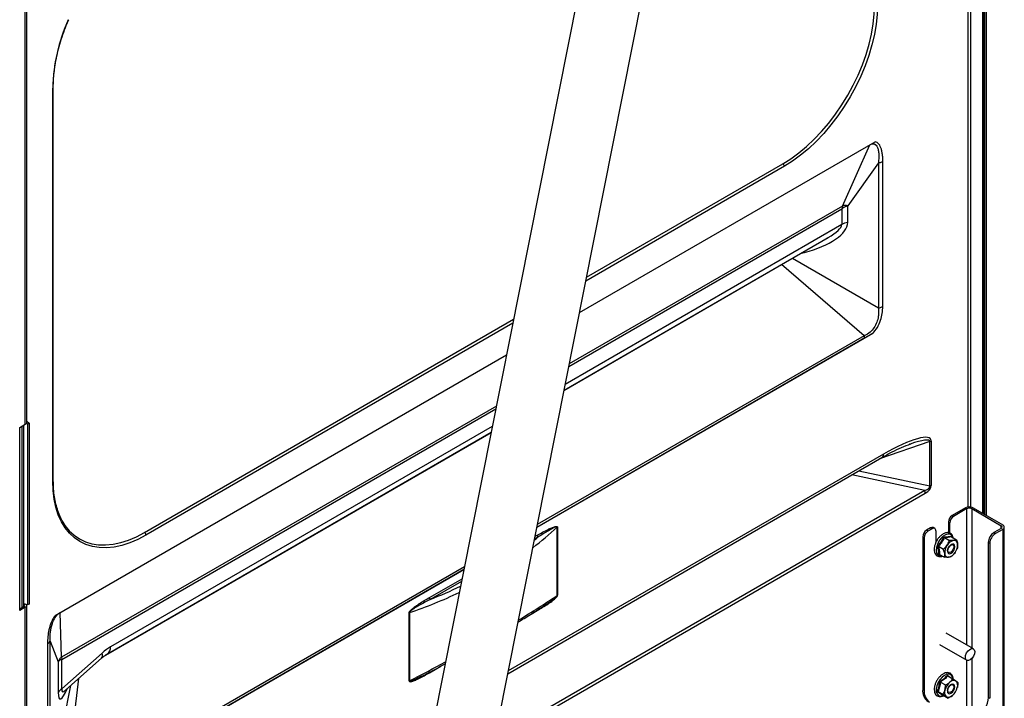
# Model space of a CAD drawing. Header units: millimetres. Extents: x 0 to 420, y 0 to 297.
# Tile 69 of 78: x 162 to 199, y 121 to 147. Entities that reach past the tile are written whole.
import ezdxf

# ---------------------------------------------------------------- set-up
doc = ezdxf.new("R2010")
doc.units = ezdxf.units.MM

msp = doc.modelspace()

# ---------------------------------------------------------------- linework, layer by layer
at = {"color": 8, "linetype": 'Continuous', "lineweight": 25}
for p, q in [((197.918, 128.335), (197.918, 172.696)), ((197.805, 172.173), (197.805, 128.336)), ((162.054, 131.472), (162.054, 150.796)), ((190.847, 141.251), (183.311, 136.9)), ((193.051, 139.743), (182.686, 133.759)), ((182.666, 133.658), (193.02, 139.635)), ((193.02, 139.04), (182.532, 132.985)), ((191.483, 137.956), (191.606, 137.987)), ((191.606, 137.987), (191.601, 138.024)), ((182.487, 132.756), (190.743, 137.523)), ((191.155, 137.767), (194.411, 135.883)), ((180.546, 135.305), (166.629, 127.27)), ((193.876, 134.826), (181.475, 127.667)), ((179.922, 132.163), (163.428, 122.642)), ((163.438, 122.558), (179.902, 132.062)), ((161.934, 124.527), (161.934, 131.403)), ((165.091, 122.714), (179.723, 131.161)), ((179.768, 131.39), (165.29, 123.032)), ((196.359, 130.816), (194.452, 130.156)), ((194.601, 130.337), (180.373, 122.123)), ((193.67, 129.705), (196.359, 129.131)), ((196.174, 128.964), (193.409, 129.554)), ((179.835, 119.418), (196.191, 128.861)), ((196.174, 128.964), (179.861, 119.546)), ((197.77, 123.098), (197.77, 128.272)), ((197.954, 128.272), (197.954, 122.992)), ((199.071, 127.521), (199.071, 127.627)), ((199.127, 127.488), (199.127, 115.861)), ((181.5, 127.189), (181.364, 127.111)), ((181.384, 127.212), (181.472, 127.262)), ((178.711, 126.071), (163.545, 117.317)), ((177.383, 124.902), (178.62, 125.616)), ((178.6, 125.515), (177.412, 124.829)), ((161.997, 124.662), (161.997, 124.564)), ((181.239, 124.276), (181.472, 124.41)), ((197.77, 119.504), (197.77, 122.521)), ((197.954, 122.586), (197.954, 119.822)), ((177.383, 122.05), (177.817, 122.301)), ((163.545, 117.317), (164.083, 121.836)), ((163.774, 121.562), (162.994, 117.746))]:
    msp.add_line(p, q, dxfattribs=at)
at = {"color": 7, "linetype": 'Continuous', "lineweight": 25}
for p, q in [((198.371, 128.096), (198.371, 171.912)), ((198.428, 128.064), (198.428, 171.944)), ((198.452, 128.049), (198.452, 171.971)), ((198.509, 128.017), (198.509, 172.004)), ((186.224, 163.862), (174.65, 105.647)), ((177.004, 105.179), (188.577, 163.394)), ((162.113, 131.554), (162.113, 150.881)), ((163.093, 129.312), (163.093, 144.214)), ((163.117, 129.345), (163.117, 144.246)), ((183.073, 135.706), (194.286, 142.179)), ((193.051, 139.743), (194.083, 142.062)), ((183.34, 137.048), (190.791, 141.349)), ((194.411, 141.381), (193.253, 139.754)), ((194.411, 141.381), (194.411, 135.883)), ((194.581, 135.94), (194.581, 141.438)), ((193.051, 139.743), (193.02, 139.635)), ((193.253, 139.117), (193.253, 139.754)), ((193.02, 139.635), (193.02, 139.04)), ((182.488, 132.764), (192.505, 138.546)), ((193.876, 134.826), (190.743, 137.523)), ((166.572, 127.368), (180.576, 135.452)), ((194.199, 134.91), (181.452, 127.552)), ((193.898, 134.743), (181.454, 127.56)), ((163.19, 124.227), (180.309, 134.11)), ((161.842, 131.35), (162.054, 131.472)), ((162.1, 131.514), (162.139, 131.48)), ((162.113, 131.585), (162.195, 131.513)), ((162.195, 131.513), (162.139, 131.48)), ((162.139, 131.48), (162.139, 124.621)), ((162.195, 131.513), (162.195, 124.654)), ((161.842, 124.409), (161.842, 131.35)), ((161.995, 124.563), (161.995, 131.438)), ((165.17, 122.766), (179.724, 131.168)), ((196.359, 129.131), (196.359, 130.816)), ((196.417, 130.842), (196.417, 129.156)), ((180.352, 122.016), (194.543, 130.209)), ((197.713, 128.305), (197.208, 128.013)), ((197.77, 128.272), (197.264, 127.98)), ((197.954, 128.272), (199.071, 127.627)), ((198.01, 128.305), (199.127, 127.66)), ((197.066, 127.768), (197.123, 127.735)), ((197.066, 127.768), (197.066, 127.356)), ((197.123, 127.341), (197.123, 127.735)), ((197.264, 127.98), (197.208, 128.013)), ((182.23, 124.981), (182.23, 127.566)), ((182.238, 127.571), (182.238, 124.986)), ((196.394, 127.543), (196.235, 127.451)), ((196.292, 127.419), (196.235, 127.451)), ((196.451, 127.511), (196.292, 127.419)), ((196.394, 127.543), (196.451, 127.511)), ((196.551, 127.52), (196.494, 127.553)), ((196.592, 127.429), (196.592, 126.985)), ((199.071, 127.521), (198.795, 127.362)), ((198.852, 127.329), (198.795, 127.362)), ((199.127, 127.488), (198.852, 127.329)), ((199.189, 115.896), (199.189, 127.574)), ((196.094, 127.206), (196.15, 127.174)), ((196.094, 127.206), (196.094, 121.421)), ((196.15, 127.174), (196.15, 121.388)), ((196.918, 127.178), (197.106, 127.069)), ((197.175, 127.231), (197.183, 127.199)), ((197.182, 127.204), (197.37, 127.095)), ((198.583, 126.994), (198.639, 126.961)), ((198.583, 121.115), (198.583, 126.994)), ((196.691, 126.846), (196.88, 126.737)), ((197.408, 126.79), (197.39, 126.75)), ((197.39, 126.738), (197.394, 126.748)), ((198.639, 126.961), (198.639, 121.082)), ((196.737, 126.535), (196.699, 126.534)), ((196.729, 126.54), (196.917, 126.431)), ((178.688, 125.956), (163.278, 117.06)), ((178.689, 125.964), (163.567, 117.234)), ((161.842, 124.474), (161.997, 124.564)), ((162.054, 124.531), (161.842, 124.409)), ((162.139, 124.621), (161.997, 124.662)), ((162.054, 112.28), (162.054, 124.531)), ((162.113, 112.302), (162.113, 124.613)), ((162.195, 124.654), (162.139, 124.621)), ((181.87, 124.679), (181.852, 124.668)), ((163.428, 122.642), (163.378, 124.336)), ((176.617, 121.741), (176.617, 124.326)), ((176.626, 124.331), (176.626, 121.746)), ((198.015, 122.956), (196.982, 123.552)), ((162.895, 123.146), (162.895, 117.648)), ((162.994, 123.244), (163.304, 122.465)), ((162.994, 117.746), (162.994, 123.244)), ((196.733, 123.119), (197.765, 122.523)), ((163.428, 122.642), (163.438, 122.558)), ((164.97, 122.798), (163.438, 121.439)), ((163.438, 121.439), (163.438, 122.558)), ((163.589, 121.399), (164.945, 122.6)), ((163.304, 122.465), (163.304, 121.305)), ((177.11, 121.928), (177.078, 121.91)), ((197.044, 121.929), (197.232, 121.821)), ((163.59, 121.4), (163.59, 121.399)), ((196.094, 121.421), (196.15, 121.388)), ((196.764, 121.7), (196.953, 121.591)), ((196.676, 121.335), (196.864, 121.226)), ((196.858, 121.201), (196.844, 121.192)), ((196.867, 121.2), (197.056, 121.091)), ((197.286, 121.251), (197.289, 121.255)), ((198.583, 121.115), (198.639, 121.082))]:
    msp.add_line(p, q, dxfattribs=at)
at = {"color": 7, "linetype": 'Continuous', "lineweight": 25, "flags": 128}
for points in [[(190.791, 141.349), (191.094, 141.54), (191.395, 141.759), (191.691, 142.006), (191.981, 142.278), (192.261, 142.574), (192.53, 142.892), (192.786, 143.228), (193.027, 143.58), (193.251, 143.946), (193.456, 144.323), (193.641, 144.707), (193.804, 145.097), (193.944, 145.489), (194.06, 145.88), (194.151, 146.267), (194.217, 146.647), (194.257, 147.017), (194.27, 147.375)], [(194.383, 147.375), (194.369, 147.011), (194.329, 146.635), (194.262, 146.249), (194.17, 145.856), (194.052, 145.458), (193.909, 145.06), (193.744, 144.664), (193.556, 144.273), (193.347, 143.89), (193.12, 143.518), (192.875, 143.16), (192.615, 142.819), (192.342, 142.496), (192.057, 142.196), (191.762, 141.919), (191.461, 141.668), (191.156, 141.445), (190.847, 141.251)], [(166.629, 127.27), (166.321, 127.108), (166.015, 126.978), (165.714, 126.881), (165.42, 126.818), (165.135, 126.79), (164.861, 126.797), (164.601, 126.838), (164.356, 126.913), (164.129, 127.023), (163.921, 127.165), (163.733, 127.339), (163.567, 127.544), (163.425, 127.778), (163.307, 128.039), (163.214, 128.325), (163.147, 128.634), (163.107, 128.964), (163.093, 129.312)], [(163.483, 127.755), (163.56, 127.638), (163.723, 127.436), (163.907, 127.265), (164.112, 127.125), (164.336, 127.017), (164.577, 126.943), (164.833, 126.902), (165.102, 126.896), (165.383, 126.924), (165.672, 126.985), (165.968, 127.081), (166.269, 127.208), (166.572, 127.368)], [(197.226, 126.929), (197.172, 126.91), (197.118, 126.867), (197.072, 126.805), (197.041, 126.734), (197.031, 126.665), (197.042, 126.609), (197.072, 126.574), (197.118, 126.565), (197.172, 126.584), (197.226, 126.628), (197.272, 126.689), (197.303, 126.76), (197.314, 126.829), (197.303, 126.885), (197.272, 126.92), (197.226, 126.929)], [(197.199, 126.907), (197.237, 126.9), (197.263, 126.871), (197.272, 126.825), (197.263, 126.768), (197.237, 126.71), (197.2, 126.658), (197.155, 126.622), (197.11, 126.607), (197.072, 126.614), (197.047, 126.643), (197.038, 126.69), (197.047, 126.746), (197.072, 126.805), (197.11, 126.856), (197.155, 126.892), (197.199, 126.907)], [(197.772, 122.52), (197.731, 122.559), (197.714, 122.626), (197.723, 122.711), (197.758, 122.8), (197.813, 122.879), (197.88, 122.938), (197.949, 122.966), (198.008, 122.96), (198.049, 122.92), (198.067, 122.853), (198.057, 122.769), (198.022, 122.68), (197.967, 122.6), (197.9, 122.542), (197.832, 122.513), (197.772, 122.52)], [(197.277, 121.609), (197.233, 121.622), (197.18, 121.607), (197.125, 121.566), (197.078, 121.506), (197.045, 121.436), (197.031, 121.367), (197.039, 121.308), (197.067, 121.27), (197.111, 121.257), (197.165, 121.272), (197.219, 121.313), (197.267, 121.373), (197.3, 121.443), (197.313, 121.513), (197.305, 121.571), (197.277, 121.609)], [(197.242, 121.59), (197.265, 121.558), (197.271, 121.51), (197.26, 121.452), (197.233, 121.394), (197.194, 121.345), (197.149, 121.311), (197.105, 121.299), (197.068, 121.309), (197.045, 121.341), (197.038, 121.389), (197.05, 121.447), (197.077, 121.505), (197.116, 121.554), (197.161, 121.588), (197.205, 121.6), (197.242, 121.59)]]:
    msp.add_lwpolyline(points, dxfattribs=at)
at = {"color": 8, "linetype": 'Continuous', "lineweight": 25, "flags": 128}
for points in [[(197.052, 127.306), (196.963, 127.281), (196.87, 127.223), (196.783, 127.139), (196.707, 127.034), (196.649, 126.918), (196.614, 126.799), (196.604, 126.687), (196.62, 126.591), (196.662, 126.52), (196.725, 126.478), (196.804, 126.47), (196.84, 126.476)], [(197.169, 121.97), (197.099, 121.998), (197.014, 121.991), (196.922, 121.952), (196.831, 121.882), (196.748, 121.788), (196.679, 121.677), (196.63, 121.558), (196.606, 121.441), (196.608, 121.335), (196.636, 121.249), (196.687, 121.19), (196.758, 121.163), (196.843, 121.169), (196.891, 121.186)]]:
    msp.add_lwpolyline(points, dxfattribs=at)
at = {"color": 8, "linetype": 'Continuous', "lineweight": 25}
for centre, radius, start, end in [((169.899, 144.035), 6.808, 155.9531, 178.4935), ((163.078, 144.25), 0.0394, 293.6942, 355.0099), ((194.467, 130.32), 0.135, 304.2675, 7.0446), ((163.077, 129.349), 0.0402, 294.3747, 354.3052), ((197.07, 127.132), 0.175, 12.723, 95.7818), ((165.007, 123), 0.285, 304.7131, 6.334), ((164.801, 122.719), 0.187, 320.5485, 24.8187), ((197.019, 121.793), 0.232, 3.4917, 49.6348)]:
    msp.add_arc(centre, radius, start, end, dxfattribs=at)
at = {"color": 7, "linetype": 'Continuous', "lineweight": 25}
for centre, radius, start, end in [((190.725, 141.246), 0.123, 2.6055, 57.3945), ((194.342, 141.871), 0.495, 277.9773, 298.8888), ((193.347, 138.447), 0.677, 97.9773, 118.8888), ((194.342, 136.373), 0.495, 277.9773, 298.8888), ((193.37, 134.653), 0.535, 9.7366, 18.9103), ((162.012, 131.564), 0.101, 294.3747, 354.3052), ((196.26, 131.116), 0.316, 288.1325, 299.6512), ((195.845, 128.856), 0.346, 0.7793, 18.1494), ((196.26, 129.431), 0.316, 288.1325, 299.6512), ((197.862, 128.018), 0.323, 62.6097, 117.3903), ((197.862, 128.094), 0.2, 62.6097, 117.3903), ((197.373, 127.754), 0.307, 122.6055, 177.3945), ((197.43, 127.721), 0.307, 122.6055, 177.3945), ((166.506, 127.265), 0.123, 2.6055, 57.3945), ((182.271, 127.513), 0.0671, 119.8403, 127.9262), ((196.401, 127.192), 0.307, 122.6055, 177.3945), ((196.457, 127.16), 0.307, 122.6055, 177.3945), ((196.453, 127.461), 0.101, 65.6929, 125.6176), ((196.506, 127.443), 0.0873, 350.786, 129.2033), ((199.043, 126.973), 0.461, 122.6055, 177.3945), ((199.051, 127.574), 0.0568, 290.7834, 69.2166), ((199.095, 127.574), 0.0917, 290.7834, 69.2166), ((181.595, 127.268), 0.123, 182.6393, 219.7721), ((197.35, 126.695), 0.38, 102.5881, 149.6989), ((197.279, 126.927), 0.139, 359.5254, 94.9481), ((199.1, 126.941), 0.461, 122.6055, 177.3945), ((197.42, 126.595), 0.494, 143.8064, 183.1595), ((196.995, 126.799), 0.38, 282.5881, 329.6989), ((196.925, 126.899), 0.494, 323.8064, 3.1595), ((197.066, 126.567), 0.139, 179.5254, 274.9481), ((177.506, 124.907), 0.123, 182.6393, 219.7721), ((182.271, 124.928), 0.0671, 119.8403, 127.9262), ((161.979, 124.613), 0.0524, 290.7834, 69.2166), ((162.018, 124.618), 0.0933, 292.6851, 7.3136), ((176.659, 124.253), 0.084, 112.9147, 119.8719), ((162.787, 123.352), 0.233, 297.6449, 332.3489), ((197.27, 121.556), 0.2, 64.6034, 138.2224), ((163.586, 121.157), 0.319, 117.6449, 152.3489), ((176.659, 121.668), 0.084, 112.9147, 119.8719), ((196.594, 121.371), 0.503, 174.3796, 234.302), ((196.651, 121.339), 0.503, 174.3796, 234.302), ((197.155, 121.307), 0.234, 158.6553, 224.5992), ((197.493, 121.254), 0.573, 130.5009, 166.0216), ((196.851, 121.626), 0.573, 310.5009, 346.0216), ((197.189, 121.572), 0.234, 338.6553, 44.5992), ((197.074, 121.323), 0.2, 244.6034, 318.2224), ((197.718, 121.145), 0.866, 328.8563, 358.0435)]:
    msp.add_arc(centre, radius, start, end, dxfattribs=at)
for centre, major_axis, ratio, start_param, end_param in [((191.128, 138.789), (2.119, 0.397), 0.410779, 4.862542, 6.206445), ((191.262, 138.499), (1.752, 0.577), 0.244672, 5.384185, 5.417244), ((194.504, 129.709), (1.895, 1.2), 0.21733, 6.146351, 7.666573), ((194.306, 129.823), (2.048, 1.014), 0.134618, 0.813354, 0.834953), ((194.306, 129.404), (2.055, -0.309), 0.193032, 5.880906, 6.371438), ((194.504, 129.289), (1.912, -0.151), 0.343615, 5.8198, 6.310332), ((165.153, 122.115), (0.806, 0.989), 0.474988, 0.895917, 1.24064)]:
    msp.add_ellipse(centre, major_axis=major_axis, ratio=ratio, start_param=start_param, end_param=end_param, dxfattribs=at)
at = {"color": 8, "linetype": 'Continuous', "lineweight": 25}
for centre, major_axis, ratio, start_param, end_param in [((191.262, 138.499), (1.752, 0.577), 0.244672, 5.417244, 6.202723), ((194.306, 129.823), (2.048, 1.014), 0.134618, 6.215019, 7.09654), ((160.972, 148.814), (22.31, -20.199), 0.698807, 6.155402, 6.21256), ((161.043, 148.915), (22.085, -20.198), 0.697875, 6.167761, 6.176436), ((161.043, 148.915), (22.085, -20.198), 0.697875, 5.955292, 6.013014), ((160.972, 148.814), (22.31, -20.199), 0.698807, 5.911219, 6.003413), ((160.972, 121.806), (26.322, 9.209), 0.220894, 5.482303, 5.571326), ((160.972, 121.806), (26.322, 9.209), 0.220894, 5.269985, 5.335959), ((163.873, 122.948), (0.506, 1.887), 0.138718, 2.663888, 3.837111), ((164.375, 122.871), (0.922, 1.538), 0.125104, 2.834651, 3.519433)]:
    msp.add_ellipse(centre, major_axis=major_axis, ratio=ratio, start_param=start_param, end_param=end_param, dxfattribs=at)
at = {"color": 7, "linetype": 'Continuous', "lineweight": 25}
for points, knots in [([(163.117, 144.246), (163.117, 144.303), (163.119, 144.466), (163.139, 144.746), (163.183, 145.089), (163.25, 145.439), (163.337, 145.795), (163.446, 146.154), (163.566, 146.493), (163.658, 146.711), (163.7, 146.81)], [0, 0, 0, 0, 0.071347, 0.207223, 0.343157, 0.479127, 0.615139, 0.75119, 0.887277, 1, 1, 1, 1]), ([(194.083, 142.062), (194.103, 142.073), (194.143, 142.095), (194.201, 142.107), (194.244, 142.103), (194.275, 142.091), (194.315, 142.068), (194.351, 142.024), (194.381, 141.96), (194.408, 141.875), (194.427, 141.749), (194.43, 141.574), (194.417, 141.447), (194.411, 141.381)], [0, 0, 0, 0, 0.0620227, 0.1232077, 0.1857898, 0.2182945, 0.2518825, 0.3656975, 0.430816, 0.501699, 0.6591989, 0.8222723, 1, 1, 1, 1]), ([(194.581, 141.438), (194.58, 141.497), (194.578, 141.612), (194.559, 141.768), (194.529, 141.899), (194.489, 142.005), (194.437, 142.089), (194.373, 142.154), (194.315, 142.171), (194.286, 142.179)], [0, 0, 0, 0, 0.178432, 0.3444, 0.499473, 0.629929, 0.749794, 0.880433, 1, 1, 1, 1]), ([(193.253, 139.754), (193.21, 139.739), (193.123, 139.709), (193.054, 139.66), (193.02, 139.635)], [0, 0, 0, 0, 0.4994066, 1, 1, 1, 1]), ([(193.253, 139.754), (193.217, 139.762), (193.145, 139.779), (193.083, 139.755), (193.051, 139.743)], [0, 0, 0, 0, 0.500528, 1, 1, 1, 1]), ([(194.411, 135.883), (194.411, 135.883), (194.417, 135.832), (194.424, 135.726), (194.412, 135.545), (194.363, 135.339), (194.254, 135.125), (194.091, 134.947), (193.959, 134.864), (193.886, 134.83), (193.876, 134.826), (193.876, 134.826)], [0, 0, 0, 0, 0.000004, 0.138464, 0.276613, 0.44666, 0.614826, 0.783159, 0.972914, 0.999996, 1, 1, 1, 1]), ([(194.199, 134.91), (194.26, 134.985), (194.385, 135.137), (194.503, 135.411), (194.571, 135.685), (194.578, 135.852), (194.581, 135.94)], [0, 0, 0, 0, 0.247084, 0.499643, 0.736142, 1, 1, 1, 1]), ([(194.199, 134.91), (194.129, 134.872), (194.027, 134.817), (193.928, 134.761), (193.898, 134.743)], [0, 0, 0, 0, 0.692909, 1, 1, 1, 1]), ([(194.543, 130.209), (194.673, 130.282), (194.921, 130.42), (195.285, 130.597), (195.526, 130.687), (195.644, 130.731)], [0, 0, 0, 0, 0.363317, 0.687936, 1, 1, 1, 1]), ([(163.502, 127.738), (163.464, 127.805), (163.385, 127.943), (163.291, 128.181), (163.214, 128.442), (163.159, 128.723), (163.124, 129.022), (163.119, 129.236), (163.117, 129.345)], [0, 0, 0, 0, 0.1582556, 0.3261461, 0.4936043, 0.6607799, 0.827797, 1, 1, 1, 1]), ([(181.472, 127.262), (181.609, 127.339), (181.792, 127.443), (182.021, 127.553), (182.133, 127.593), (182.204, 127.603), (182.229, 127.594), (182.237, 127.583), (182.238, 127.575), (182.238, 127.571)], [0, 0, 0, 0, 0.516718, 0.690972, 0.864475, 0.944041, 0.970762, 0.986807, 1, 1, 1, 1]), ([(182.23, 127.566), (182.23, 127.568), (182.23, 127.571), (182.228, 127.575), (182.221, 127.581), (182.197, 127.582), (182.088, 127.545), (181.923, 127.45), (181.705, 127.319), (181.573, 127.235), (181.5, 127.189)], [0, 0, 0, 0, 0.007353, 0.009772, 0.022481, 0.045963, 0.122358, 0.472314, 0.708355, 1, 1, 1, 1]), ([(197.248, 127.166), (197.242, 127.192), (197.23, 127.246), (197.182, 127.31), (197.114, 127.353), (197.051, 127.364), (197, 127.361), (196.945, 127.35), (196.867, 127.316), (196.777, 127.251), (196.695, 127.163), (196.624, 127.06), (196.57, 126.946), (196.537, 126.83), (196.526, 126.718), (196.54, 126.62), (196.576, 126.542), (196.632, 126.484), (196.705, 126.454), (196.78, 126.449), (196.827, 126.466), (196.847, 126.472)], [0, 0, 0, 0, 0.049414, 0.102938, 0.160074, 0.215097, 0.230746, 0.263388, 0.321925, 0.381698, 0.441819, 0.501792, 0.561761, 0.621933, 0.682556, 0.743849, 0.798813, 0.851556, 0.907441, 0.962224, 1, 1, 1, 1]), ([(196.66, 126.855), (196.665, 126.861), (196.677, 126.873), (196.71, 126.91), (196.758, 126.968), (196.813, 127.047), (196.86, 127.126), (196.885, 127.178), (196.898, 127.204)], [0, 0, 0, 0, 0.058542, 0.117099, 0.351456, 0.587806, 0.793313, 1, 1, 1, 1]), ([(196.918, 127.178), (196.887, 127.119), (196.825, 127.001), (196.736, 126.898), (196.691, 126.846)], [0, 0, 0, 0, 0.4921414, 1, 1, 1, 1]), ([(196.898, 127.204), (196.91, 127.203), (196.974, 127.202), (197.075, 127.207), (197.143, 127.224), (197.175, 127.231)], [0, 0, 0, 0, 0.11719, 0.587745, 1, 1, 1, 1]), ([(196.918, 127.178), (196.916, 127.179), (196.912, 127.182), (196.906, 127.188), (196.901, 127.195), (196.899, 127.201), (196.898, 127.203), (196.898, 127.204)], [0, 0, 0, 0, 0.236186, 0.471402, 0.732472, 0.990503, 1, 1, 1, 1]), ([(197.182, 127.204), (197.145, 127.196), (197.07, 127.18), (196.969, 127.178), (196.918, 127.178)], [0, 0, 0, 0, 0.492141, 1, 1, 1, 1]), ([(197.021, 126.887), (197.051, 126.939), (197.084, 126.998), (197.104, 127.061), (197.106, 127.069)], [0, 0, 0, 0, 0.872223, 1, 1, 1, 1]), ([(197.267, 127.066), (197.258, 127.065), (197.212, 127.061), (197.153, 127.065), (197.106, 127.069)], [0, 0, 0, 0, 0.189664, 1, 1, 1, 1]), ([(197.182, 127.204), (197.18, 127.205), (197.177, 127.208), (197.174, 127.215), (197.173, 127.223), (197.174, 127.228), (197.175, 127.231), (197.175, 127.231)], [0, 0, 0, 0, 0.236186, 0.471402, 0.732472, 0.990503, 1, 1, 1, 1]), ([(197.37, 127.095), (197.364, 127.092), (197.338, 127.078), (197.297, 127.071), (197.267, 127.066)], [0, 0, 0, 0, 0.262092, 1, 1, 1, 1]), ([(197.37, 127.095), (197.39, 127.041), (197.41, 126.982), (197.417, 126.93), (197.418, 126.926)], [0, 0, 0, 0, 0.932039, 1, 1, 1, 1]), ([(196.699, 126.534), (196.7, 126.545), (196.703, 126.602), (196.697, 126.706), (196.672, 126.808), (196.66, 126.855)], [0, 0, 0, 0, 0.11719, 0.587745, 1, 1, 1, 1]), ([(196.66, 126.855), (196.66, 126.855), (196.662, 126.855), (196.668, 126.854), (196.677, 126.852), (196.685, 126.849), (196.689, 126.847), (196.691, 126.846)], [0, 0, 0, 0, 0.009497, 0.267528, 0.528598, 0.763814, 1, 1, 1, 1]), ([(196.691, 126.846), (196.704, 126.792), (196.73, 126.682), (196.729, 126.588), (196.729, 126.54)], [0, 0, 0, 0, 0.492141, 1, 1, 1, 1]), ([(196.88, 126.737), (196.928, 126.78), (196.98, 126.826), (197.019, 126.883), (197.021, 126.887)], [0, 0, 0, 0, 0.932039, 1, 1, 1, 1]), ([(196.927, 126.568), (196.917, 126.616), (196.905, 126.671), (196.883, 126.729), (196.88, 126.737)], [0, 0, 0, 0, 0.872223, 1, 1, 1, 1]), ([(197.323, 126.608), (197.285, 126.561), (197.241, 126.507), (197.188, 126.464), (197.181, 126.458)], [0, 0, 0, 0, 0.872223, 1, 1, 1, 1]), ([(197.418, 126.926), (197.419, 126.883), (197.42, 126.834), (197.409, 126.795), (197.408, 126.79)], [0, 0, 0, 0, 0.872223, 1, 1, 1, 1]), ([(196.699, 126.534), (196.699, 126.534), (196.702, 126.536), (196.707, 126.54), (196.715, 126.542), (196.723, 126.543), (196.727, 126.541), (196.729, 126.54)], [0, 0, 0, 0, 0.009497, 0.267528, 0.528598, 0.763814, 1, 1, 1, 1]), ([(196.917, 126.431), (196.925, 126.471), (196.933, 126.513), (196.927, 126.564), (196.927, 126.568)], [0, 0, 0, 0, 0.932039, 1, 1, 1, 1]), ([(197.078, 126.428), (197.069, 126.428), (197.023, 126.424), (196.964, 126.428), (196.917, 126.431)], [0, 0, 0, 0, 0.189664, 1, 1, 1, 1]), ([(197.181, 126.458), (197.175, 126.454), (197.149, 126.441), (197.108, 126.434), (197.078, 126.428)], [0, 0, 0, 0, 0.262092, 1, 1, 1, 1]), ([(176.617, 124.326), (176.617, 124.328), (176.617, 124.334), (176.621, 124.348), (176.631, 124.367), (176.652, 124.396), (176.682, 124.429), (176.727, 124.471), (176.787, 124.52), (176.876, 124.586), (177.077, 124.723), (177.251, 124.824), (177.383, 124.902)], [0, 0, 0, 0, 0.005454, 0.018753, 0.040926, 0.062901, 0.1144, 0.165375, 0.23877, 0.345644, 0.502558, 1, 1, 1, 1]), ([(177.412, 124.829), (177.276, 124.758), (177.098, 124.664), (176.891, 124.544), (176.8, 124.487), (176.738, 124.445), (176.693, 124.411), (176.662, 124.385), (176.641, 124.362), (176.631, 124.348), (176.627, 124.338), (176.626, 124.334), (176.626, 124.332), (176.626, 124.331)], [0, 0, 0, 0, 0.507933, 0.66716, 0.774915, 0.84822, 0.898411, 0.947644, 0.967522, 0.985954, 0.993396, 0.995996, 1, 1, 1, 1]), ([(181.472, 124.41), (181.609, 124.491), (181.792, 124.6), (182.021, 124.754), (182.133, 124.843), (182.204, 124.914), (182.229, 124.953), (182.237, 124.972), (182.238, 124.982), (182.238, 124.986)], [0, 0, 0, 0, 0.516718, 0.690972, 0.864475, 0.944041, 0.970762, 0.986807, 1, 1, 1, 1]), ([(180.739, 123.967), (180.898, 124.065), (181.243, 124.276), (181.611, 124.51), (181.817, 124.645), (181.852, 124.668)], [0, 0, 0, 0, 0.413203, 0.899697, 1, 1, 1, 1]), ([(163.19, 124.227), (163.162, 124.187), (163.119, 124.125), (163.072, 124.033), (163.03, 123.94), (162.988, 123.82), (162.94, 123.637), (162.902, 123.407), (162.898, 123.236), (162.895, 123.146)], [0, 0, 0, 0, 0.119559, 0.183208, 0.250397, 0.370229, 0.500736, 0.737174, 1, 1, 1, 1]), ([(162.994, 123.244), (162.993, 123.292), (162.991, 123.378), (162.999, 123.518), (163.015, 123.655), (163.046, 123.807), (163.084, 123.934), (163.126, 124.036), (163.163, 124.109), (163.207, 124.18), (163.261, 124.246), (163.318, 124.3), (163.358, 124.324), (163.378, 124.336)], [0, 0, 0, 0, 0.137601, 0.248796, 0.383385, 0.498232, 0.63397, 0.693557, 0.748006, 0.814063, 0.876691, 0.937924, 1, 1, 1, 1]), ([(163.428, 122.642), (163.4, 122.619), (163.343, 122.574), (163.317, 122.501), (163.304, 122.465)], [0, 0, 0, 0, 0.499472, 1, 1, 1, 1]), ([(163.438, 122.558), (163.408, 122.545), (163.348, 122.52), (163.319, 122.483), (163.304, 122.465)], [0, 0, 0, 0, 0.5005934, 1, 1, 1, 1]), ([(164.945, 122.6), (164.965, 122.618), (165.025, 122.669), (165.101, 122.725), (165.154, 122.757), (165.17, 122.766)], [0, 0, 0, 0, 0.255204, 0.773427, 1, 1, 1, 1]), ([(177.111, 121.927), (177.271, 122.01), (177.565, 122.164), (177.849, 122.317), (177.978, 122.387)], [0, 0, 0, 0, 0.5435921, 1, 1, 1, 1]), ([(176.617, 121.741), (176.617, 121.74), (176.617, 121.734), (176.621, 121.724), (176.631, 121.716), (176.652, 121.711), (176.682, 121.713), (176.727, 121.724), (176.787, 121.744), (176.876, 121.78), (177.077, 121.876), (177.251, 121.975), (177.383, 122.05)], [0, 0, 0, 0, 0.005454, 0.018753, 0.040926, 0.062901, 0.1144, 0.165375, 0.23877, 0.345644, 0.502558, 1, 1, 1, 1]), ([(197.156, 122.017), (197.142, 122.026), (197.106, 122.047), (197.035, 122.059), (196.949, 122.046), (196.86, 122.005), (196.771, 121.938), (196.69, 121.849), (196.628, 121.759), (196.602, 121.7), (196.593, 121.678)], [0, 0, 0, 0, 0.080215, 0.211988, 0.345048, 0.484435, 0.628356, 0.77288, 0.917053, 1, 1, 1, 1]), ([(196.736, 121.717), (196.743, 121.721), (196.757, 121.729), (196.796, 121.754), (196.854, 121.792), (196.922, 121.847), (196.98, 121.902), (197.013, 121.94), (197.03, 121.958)], [0, 0, 0, 0, 0.058542, 0.117099, 0.351456, 0.587806, 0.793313, 1, 1, 1, 1]), ([(197.044, 121.929), (197.005, 121.888), (196.925, 121.804), (196.818, 121.735), (196.764, 121.7)], [0, 0, 0, 0, 0.492141, 1, 1, 1, 1]), ([(197.03, 121.958), (197.04, 121.952), (197.088, 121.918), (197.149, 121.875), (197.184, 121.85), (197.195, 121.842)], [0, 0, 0, 0, 0.1492555, 0.7485616, 1, 1, 1, 1]), ([(197.044, 121.929), (197.042, 121.931), (197.038, 121.934), (197.034, 121.941), (197.031, 121.949), (197.03, 121.955), (197.03, 121.958), (197.03, 121.958)], [0, 0, 0, 0, 0.236186, 0.471402, 0.732472, 0.990503, 1, 1, 1, 1]), ([(197.121, 121.689), (197.158, 121.726), (197.201, 121.768), (197.229, 121.815), (197.232, 121.821)], [0, 0, 0, 0, 0.872223, 1, 1, 1, 1]), ([(197.254, 121.815), (197.253, 121.826), (197.253, 121.873), (197.228, 121.938), (197.19, 121.991), (197.162, 122.012), (197.156, 122.017)], [0, 0, 0, 0, 0.124656, 0.531343, 0.882359, 1, 1, 1, 1]), ([(197.356, 121.737), (197.35, 121.741), (197.316, 121.765), (197.27, 121.796), (197.232, 121.821)], [0, 0, 0, 0, 0.189664, 1, 1, 1, 1]), ([(196.593, 121.678), (196.585, 121.662), (196.559, 121.609), (196.536, 121.514), (196.526, 121.403), (196.542, 121.306), (196.58, 121.229), (196.637, 121.174), (196.711, 121.144), (196.795, 121.146), (196.858, 121.16), (196.891, 121.181), (196.895, 121.184)], [0, 0, 0, 0, 0.051908, 0.174552, 0.298156, 0.423135, 0.534681, 0.641946, 0.75544, 0.867064, 0.982341, 1, 1, 1, 1]), ([(196.644, 121.334), (196.649, 121.347), (196.678, 121.416), (196.717, 121.541), (196.73, 121.661), (196.736, 121.717)], [0, 0, 0, 0, 0.11719, 0.587745, 1, 1, 1, 1]), ([(196.764, 121.7), (196.756, 121.636), (196.74, 121.507), (196.698, 121.393), (196.676, 121.335)], [0, 0, 0, 0, 0.492141, 1, 1, 1, 1]), ([(196.736, 121.717), (196.736, 121.717), (196.739, 121.715), (196.743, 121.712), (196.751, 121.708), (196.758, 121.703), (196.762, 121.701), (196.764, 121.7)], [0, 0, 0, 0, 0.009497, 0.267528, 0.528598, 0.763814, 1, 1, 1, 1]), ([(196.864, 121.226), (196.891, 121.274), (196.92, 121.326), (196.936, 121.388), (196.937, 121.392)], [0, 0, 0, 0, 0.932039, 1, 1, 1, 1]), ([(196.937, 121.392), (196.946, 121.449), (196.956, 121.514), (196.953, 121.582), (196.953, 121.591)], [0, 0, 0, 0, 0.872223, 1, 1, 1, 1]), ([(196.953, 121.591), (197.009, 121.618), (197.07, 121.648), (197.117, 121.687), (197.121, 121.689)], [0, 0, 0, 0, 0.932039, 1, 1, 1, 1]), ([(197.423, 121.686), (197.42, 121.689), (197.405, 121.701), (197.377, 121.722), (197.356, 121.737)], [0, 0, 0, 0, 0.2620915, 1, 1, 1, 1]), ([(197.423, 121.686), (197.423, 121.622), (197.423, 121.554), (197.409, 121.491), (197.408, 121.487)], [0, 0, 0, 0, 0.932039, 1, 1, 1, 1]), ([(196.644, 121.334), (196.644, 121.334), (196.646, 121.335), (196.652, 121.337), (196.661, 121.338), (196.67, 121.338), (196.674, 121.336), (196.676, 121.335)], [0, 0, 0, 0, 0.0094971, 0.2675278, 0.5285984, 0.7638143, 1, 1, 1, 1]), ([(196.844, 121.192), (196.839, 121.196), (196.81, 121.219), (196.75, 121.263), (196.678, 121.311), (196.644, 121.334)], [0, 0, 0, 0, 0.11719, 0.587745, 1, 1, 1, 1]), ([(196.676, 121.335), (196.714, 121.309), (196.791, 121.256), (196.841, 121.219), (196.867, 121.2)], [0, 0, 0, 0, 0.492141, 1, 1, 1, 1]), ([(196.844, 121.192), (196.844, 121.192), (196.846, 121.194), (196.849, 121.198), (196.855, 121.201), (196.861, 121.202), (196.865, 121.201), (196.867, 121.2)], [0, 0, 0, 0, 0.009497, 0.267528, 0.528598, 0.763814, 1, 1, 1, 1]), ([(196.988, 121.142), (196.982, 121.147), (196.948, 121.17), (196.902, 121.201), (196.864, 121.226)], [0, 0, 0, 0, 0.189664, 1, 1, 1, 1]), ([(197.056, 121.091), (197.052, 121.094), (197.037, 121.106), (197.009, 121.127), (196.988, 121.142)], [0, 0, 0, 0, 0.262092, 1, 1, 1, 1]), ([(197.224, 121.19), (197.178, 121.158), (197.125, 121.122), (197.063, 121.095), (197.056, 121.091)], [0, 0, 0, 0, 0.872223, 1, 1, 1, 1]), ([(197.281, 121.255), (197.267, 121.235), (197.251, 121.212), (197.227, 121.192), (197.224, 121.19)], [0, 0, 0, 0, 0.864686, 1, 1, 1, 1])]:
    msp.add_open_spline(points, degree=3, knots=knots, dxfattribs=at)
at = {"color": 8, "linetype": 'Continuous', "lineweight": 25}
for points, knots in [([(182.23, 124.981), (182.23, 124.979), (182.23, 124.976), (182.228, 124.968), (182.221, 124.955), (182.197, 124.923), (182.088, 124.823), (181.973, 124.745), (181.878, 124.684), (181.87, 124.679)], [0, 0, 0, 0, 0.014534, 0.019316, 0.044438, 0.090854, 0.241861, 0.933608, 1, 1, 1, 1]), ([(177.078, 121.91), (177.053, 121.897), (176.987, 121.861), (176.891, 121.815), (176.8, 121.774), (176.738, 121.75), (176.693, 121.736), (176.662, 121.729), (176.641, 121.73), (176.631, 121.733), (176.627, 121.739), (176.626, 121.743), (176.626, 121.745), (176.626, 121.746)], [0, 0, 0, 0, 0.156037, 0.429134, 0.613948, 0.739676, 0.825761, 0.910202, 0.944295, 0.975909, 0.988673, 0.993133, 1, 1, 1, 1])]:
    msp.add_open_spline(points, degree=3, knots=knots, dxfattribs=at)

doc.saveas('drawing.dxf')
